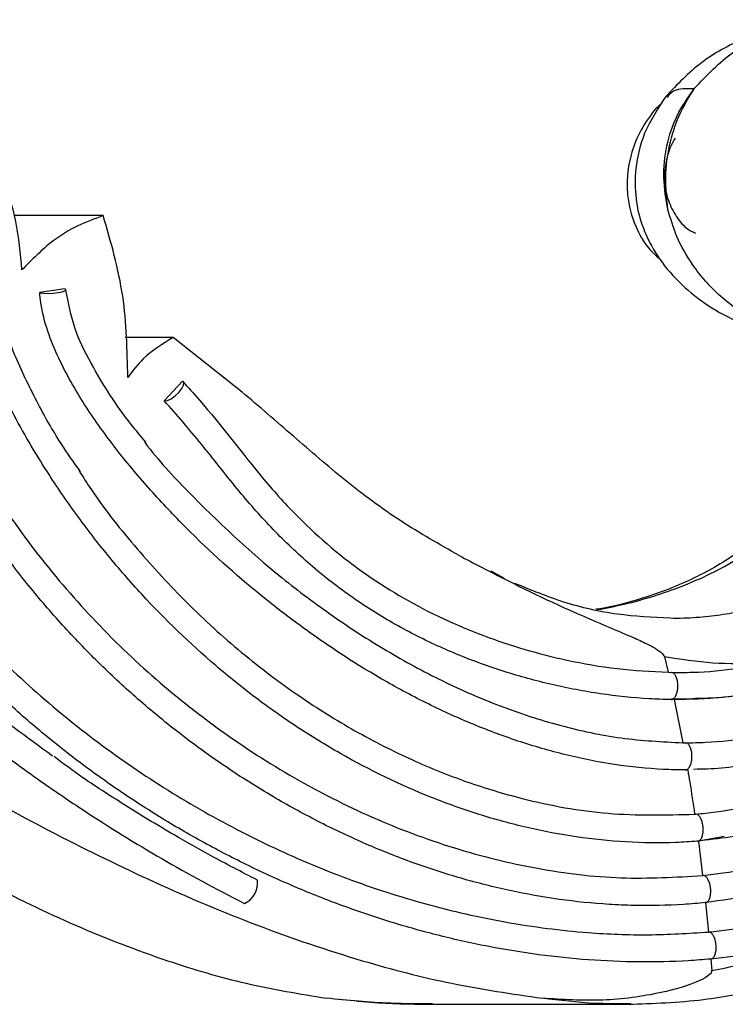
# Model space of a CAD drawing. Header units: millimetres. Extents: x 67.9 to 154, y 110.8 to 178.6.
# Tile 8 of 109: x 74.6 to 77.2, y 117.1 to 120.7. Entities that reach past the tile are written whole.
import ezdxf

# ---------------------------------------------------------------- set-up
doc = ezdxf.new("R2010")
doc.units = ezdxf.units.MM

msp = doc.modelspace()

# ---------------------------------------------------------------- linework, layer by layer
at = {"color": 7, "linetype": 'Continuous', "lineweight": 25}
for p, q in [((76.9803, 120.369), (76.9568, 120.3484)), ((74.9267, 119.9542), (74.5996, 119.9542)), ((74.7861, 119.6847), (74.6935, 119.6717)), ((75.1839, 119.5059), (75.0077, 119.5059)), ((75.4369, 119.3059), (75.1839, 119.5059)), ((75.2174, 119.3459), (75.1511, 119.2733)), ((76.4009, 118.6207), (76.352, 118.6469)), ((76.988, 118.3321), (77.0016, 118.2755)), ((77.0016, 118.2755), (77.0137, 118.2753)), ((77.0137, 118.2753), (77.0138, 118.2753)), ((77.0143, 118.1775), (77.0358, 118.1782)), ((77.0242, 118.1751), (77.056, 118.0166)), ((77.0358, 118.1782), (77.0928, 118.1799)), ((77.056, 118.0166), (77.0652, 118.0165)), ((77.0652, 118.0165), (77.0652, 118.0165)), ((77.0993, 117.754), (77.1033, 117.7544)), ((77.2074, 117.6719), (77.113, 117.6549)), ((77.113, 117.6549), (77.1091, 117.6546)), ((77.1095, 117.6546), (77.1091, 117.6546)), ((77.113, 117.6549), (77.1286, 117.5283)), ((77.1286, 117.5283), (77.1303, 117.5285)), ((77.1382, 117.4289), (77.1379, 117.4289)), ((77.1394, 117.4291), (77.1499, 117.321)), ((77.1499, 117.321), (77.1509, 117.3211)), ((77.1585, 117.2215), (77.1577, 117.2215)), ((77.1579, 117.2215), (77.1577, 117.2215)), ((77.1585, 117.2215), (77.1619, 117.1796)), ((76.1367, 117.0552), (76.8555, 117.0552)), ((76.8645, 117.057), (76.8555, 117.0571))]:
    msp.add_line(p, q, dxfattribs=at)
at = {"color": 1, "linetype": 'Continuous', "lineweight": 25, "flags": 128}
msp.add_lwpolyline([(76.9689, 120.3506), (76.9606, 120.3508), (76.9568, 120.3484)], dxfattribs=at)
at = {"color": 7, "linetype": 'Continuous', "lineweight": 25, "flags": 128}
for points in [[(74.6958, 119.671), (74.7077, 119.6691), (74.7241, 119.6684), (74.7427, 119.6692), (74.7609, 119.6713), (74.7761, 119.6743), (74.7862, 119.6779), (74.7897, 119.6816), (74.7861, 119.6847)], [(75.1524, 119.273), (75.1627, 119.2742), (75.1761, 119.2807), (75.1908, 119.2913), (75.2045, 119.3047), (75.2152, 119.3187), (75.2214, 119.3314), (75.2222, 119.341), (75.2174, 119.3459)]]:
    msp.add_lwpolyline(points, dxfattribs=at)
at = {"color": 7, "linetype": 'Continuous', "lineweight": 25}
for centre, radius, start, end in [((74.7021, 119.6938), 0.0236, 248.7633, 254.7502), ((75.1541, 119.2828), 0.00998, 252.3176, 260.1469), ((75.4114, 117.5007), 0.0823, 294.727, 7.7342)]:
    msp.add_arc(centre, radius, start, end, dxfattribs=at)
for points, knots in [([(77.635, 120.6741), (77.5738, 120.6707), (77.4523, 120.664), (77.2785, 120.6091), (77.118, 120.5233), (77.0353, 120.4362), (76.9939, 120.3926)], [0, 0, 0, 0, 0.25359, 0.503488, 0.751431, 1, 1, 1, 1]), ([(73.2659, 120.571), (73.2836, 120.5454), (73.3366, 120.4685), (73.4022, 120.3246), (73.473, 120.1486), (73.5635, 119.9112), (73.6823, 119.616), (73.8398, 119.2827), (74.0171, 118.9755), (74.2068, 118.7034), (74.4146, 118.4573), (74.6361, 118.2369), (74.8754, 118.0371), (75.1301, 117.859), (75.398, 117.7034), (75.6767, 117.5712), (75.9163, 117.4817), (76.1112, 117.4232), (76.2589, 117.3861), (76.4574, 117.3459), (76.6814, 117.3174), (76.9298, 117.3071), (77.0766, 117.3164), (77.1499, 117.321)], [0, 0, 0, 0, 0.017188, 0.051579, 0.085903, 0.120219, 0.188859, 0.257524, 0.318878, 0.380217, 0.436807, 0.493398, 0.549976, 0.606558, 0.663126, 0.719692, 0.776084, 0.804263, 0.832443, 0.860623, 0.917028, 0.958516, 1, 1, 1, 1]), ([(77.1577, 117.2215), (77.1305, 117.2193), (77.0425, 117.2123), (76.8929, 117.2091), (76.7093, 117.2167), (76.5259, 117.2358), (76.3433, 117.2657), (76.1622, 117.3059), (76.0129, 117.3477), (75.8652, 117.3955), (75.7191, 117.449), (75.5469, 117.5224), (75.3782, 117.6044), (75.2135, 117.6949), (75.0532, 117.7936), (74.9236, 117.8825), (74.7973, 117.9764), (74.6745, 118.0751), (74.5332, 118.2011), (74.3984, 118.3345), (74.2705, 118.4747), (74.1497, 118.6216), (74.0556, 118.7492), (73.9662, 118.8804), (73.8815, 119.0148), (73.7873, 119.1807), (73.7001, 119.3506), (73.6195, 119.5238), (73.5441, 119.6993), (73.4537, 119.9252), (73.3684, 120.147), (73.2825, 120.3628), (73.2205, 120.4593), (73.1896, 120.5075)], [0, 0, 0, 0, 0.0151889, 0.0489656, 0.0827411, 0.1165151, 0.1502879, 0.1840598, 0.2178312, 0.2347127, 0.2684832, 0.3022534, 0.3360233, 0.3697931, 0.4035629, 0.4373329, 0.4542143, 0.4879846, 0.5217552, 0.5555259, 0.5892964, 0.6230672, 0.656838, 0.6737194, 0.7074886, 0.7412567, 0.7750239, 0.8087892, 0.8425528, 0.876315, 0.9379361, 0.9690463, 1, 1, 1, 1]), ([(77.1379, 117.4289), (77.1115, 117.4266), (77.0246, 117.4188), (76.9066, 117.4169), (76.7542, 117.4232), (76.602, 117.4388), (76.4508, 117.4658), (76.301, 117.5007), (76.1528, 117.5435), (76.0072, 117.5961), (75.864, 117.6556), (75.7515, 117.7086), (75.6137, 117.7811), (75.4789, 117.8599), (75.3486, 117.9465), (75.2219, 118.0387), (75.1236, 118.1169), (75.0048, 118.2198), (74.8903, 118.3279), (74.7818, 118.4425), (74.6782, 118.5618), (74.5796, 118.6857), (74.4882, 118.8153), (74.4023, 118.9489), (74.3383, 119.0589), (74.2644, 119.2), (74.1966, 119.3446), (74.1381, 119.4937), (74.0874, 119.6459), (74.0455, 119.8015), (74.0159, 119.973), (74.0085, 120.116), (74.0146, 120.2229), (74.0311, 120.3126), (74.0598, 120.403), (74.0965, 120.4573), (74.1169, 120.4874)], [0, 0, 0, 0, 0.016775, 0.05519, 0.074386, 0.112796, 0.151204, 0.170399, 0.208803, 0.247207, 0.266401, 0.304803, 0.323997, 0.362397, 0.400797, 0.419991, 0.45839, 0.477585, 0.515984, 0.554383, 0.573578, 0.611978, 0.650378, 0.669572, 0.707973, 0.727168, 0.76557, 0.803975, 0.823171, 0.861589, 0.900028, 0.92622, 0.945788, 0.962486, 0.979149, 1, 1, 1, 1]), ([(72.674, 120.4365), (72.6856, 120.4072), (72.7435, 120.2605), (72.8345, 120.0589), (72.9787, 119.7781), (73.1058, 119.5595), (73.2439, 119.3479), (73.3892, 119.1411), (73.5449, 118.9418), (73.7103, 118.7507), (73.882, 118.5652), (74.0627, 118.3885), (74.2989, 118.1791), (74.4957, 118.021), (74.6995, 117.8727), (74.8963, 117.7389), (75.1419, 117.5872), (75.3415, 117.4788), (75.4443, 117.4268), (75.4458, 117.426)], [0, 0, 0, 0, 0.0226, 0.113045, 0.158249, 0.248693, 0.293897, 0.3391, 0.429543, 0.474746, 0.51995, 0.610389, 0.655592, 0.74603, 0.791233, 0.836436, 0.916891, 0.998769, 1, 1, 1, 1]), ([(74.7405, 117.9677), (74.6461, 118.0366), (74.5008, 118.1425), (74.2658, 118.3387), (74.0796, 118.5091), (73.9025, 118.6889), (73.7314, 118.8745), (73.5697, 119.0687), (73.4184, 119.2709), (73.2742, 119.4782), (73.1407, 119.6928), (73.0192, 119.914), (72.9023, 120.1432), (72.8281, 120.3226), (72.778, 120.4437)], [0, 0, 0, 0, 0.109648, 0.168692, 0.286825, 0.34587, 0.404915, 0.523051, 0.582096, 0.641142, 0.759281, 0.818327, 0.877372, 1, 1, 1, 1]), ([(77.0012, 119.9763), (76.9943, 120.0152), (76.9804, 120.0936), (76.9936, 120.2117), (77.0301, 120.3241), (77.0746, 120.3883), (77.0969, 120.4205)], [0, 0, 0, 0, 0.24725, 0.497147, 0.748258, 1, 1, 1, 1]), ([(77.0012, 119.9763), (76.9968, 120.0161), (76.9879, 120.0956), (77.0042, 120.2132), (77.039, 120.3247), (77.0776, 120.3884), (77.0971, 120.4207)], [0, 0, 0, 0, 0.247726, 0.494656, 0.744354, 1, 1, 1, 1]), ([(76.9936, 120.3922), (76.9646, 120.3486), (76.911, 120.2679), (76.8794, 120.135), (76.8796, 120.0206), (76.9011, 119.9273), (76.933, 119.854), (76.9798, 119.7776), (77.049, 119.6982), (77.1498, 119.6196), (77.2751, 119.5521), (77.3885, 119.5141), (77.485, 119.4942), (77.5588, 119.4834), (77.6146, 119.4816), (77.6449, 119.4807)], [0, 0, 0, 0, 0.109148, 0.201883, 0.279425, 0.344629, 0.398765, 0.444183, 0.531575, 0.617829, 0.710493, 0.833884, 0.881789, 0.935762, 1, 1, 1, 1]), ([(76.9569, 120.3485), (76.9377, 120.3231), (76.901, 120.2742), (76.8664, 120.1907), (76.8507, 120.1089), (76.8507, 120.0154), (76.8758, 119.9205), (76.9204, 119.8409), (76.9563, 119.8084), (76.9699, 119.796)], [0, 0, 0, 0, 0.1601879, 0.3067735, 0.441717, 0.5613578, 0.751846, 0.9059459, 1, 1, 1, 1]), ([(77.1303, 117.5285), (77.1547, 117.5315), (77.2353, 117.5413), (77.3713, 117.5697), (77.5764, 117.6342), (77.8117, 117.7475), (78.0627, 117.9304), (78.2838, 118.1577), (78.4705, 118.4243), (78.6183, 118.7211), (78.7191, 119.0285), (78.7703, 119.3205), (78.7786, 119.5735), (78.7547, 119.7928), (78.7085, 119.9609), (78.6491, 120.0885), (78.5891, 120.1807), (78.5156, 120.2591), (78.4342, 120.3174), (78.3492, 120.3527), (78.2473, 120.3751), (78.1737, 120.3603), (78.1282, 120.3512)], [0, 0, 0, 0, 0.020178, 0.066566, 0.112948, 0.193576, 0.272736, 0.351893, 0.431048, 0.510188, 0.588648, 0.658055, 0.716048, 0.763527, 0.810877, 0.837351, 0.863799, 0.890525, 0.917221, 0.940136, 0.963049, 1, 1, 1, 1]), ([(77.0272, 120.2394), (77.0217, 120.2297), (77.0057, 120.2009), (76.9915, 120.146), (76.9866, 120.078), (76.9996, 120.0093), (77.0302, 119.9497), (77.0654, 119.9072), (77.0934, 119.8941), (77.1027, 119.8897)], [0, 0, 0, 0, 0.084649, 0.249446, 0.416397, 0.588086, 0.759347, 0.91984, 1, 1, 1, 1]), ([(77.1033, 117.7544), (77.1279, 117.7568), (77.2089, 117.7649), (77.3456, 117.7918), (77.5105, 117.8434), (77.6702, 117.9148), (77.8228, 118.005), (77.9965, 118.1355), (78.1806, 118.3182), (78.3551, 118.5588), (78.4683, 118.7792), (78.5475, 118.9917), (78.5974, 119.1881), (78.6204, 119.4055), (78.6126, 119.6057), (78.5801, 119.772), (78.5307, 119.9078), (78.4785, 120.0061), (78.4193, 120.0857), (78.3466, 120.1578), (78.2557, 120.2101), (78.1664, 120.2306), (78.1208, 120.2161), (78.1073, 120.2118)], [0, 0, 0, 0, 0.023287, 0.076629, 0.129965, 0.183049, 0.236134, 0.289219, 0.374996, 0.45957, 0.538685, 0.578149, 0.643645, 0.700756, 0.751643, 0.802444, 0.835516, 0.868551, 0.893783, 0.918983, 0.956377, 0.987078, 1, 1, 1, 1]), ([(74.6279, 119.7546), (74.6227, 119.8146), (74.6122, 119.9362), (74.5748, 120.0496), (74.5559, 120.107)], [0, 0, 0, 0, 0.4934006, 1, 1, 1, 1]), ([(74.9267, 119.9542), (74.8951, 119.9426), (74.831, 119.9192), (74.7268, 119.8556), (74.6647, 119.7921), (74.6279, 119.7546)], [0, 0, 0, 0, 0.283733, 0.575805, 1, 1, 1, 1]), ([(75.0169, 119.3593), (75.0148, 119.4598), (75.0104, 119.6644), (74.9549, 119.8565), (74.9267, 119.9542)], [0, 0, 0, 0, 0.491268, 1, 1, 1, 1]), ([(77.1091, 117.6546), (77.0826, 117.6529), (76.9956, 117.6471), (76.8469, 117.6494), (76.6646, 117.668), (76.4841, 117.7024), (76.3065, 117.7511), (76.0742, 117.8341), (75.8504, 117.9425), (75.638, 118.0728), (75.485, 118.1809), (75.2898, 118.338), (75.1086, 118.5133), (74.9431, 118.704), (74.8273, 118.8542), (74.7074, 119.0293), (74.5969, 119.2172), (74.5036, 119.4147), (74.4391, 119.6002), (74.4166, 119.7453), (74.4209, 119.8266), (74.4218, 119.8432)], [0, 0, 0, 0, 0.021821, 0.071753, 0.121692, 0.171441, 0.221185, 0.270926, 0.370563, 0.420299, 0.470033, 0.519766, 0.619351, 0.669081, 0.718812, 0.768542, 0.835637, 0.889257, 0.938537, 0.987486, 1, 1, 1, 1]), ([(74.8433, 119.013), (74.819, 119.047), (74.76, 119.1296), (74.6797, 119.2743), (74.5968, 119.445), (74.5421, 119.6002), (74.5161, 119.7338), (74.5174, 119.8033), (74.518, 119.8381)], [0, 0, 0, 0, 0.140759, 0.342096, 0.554612, 0.775478, 0.887433, 1, 1, 1, 1]), ([(77.0644, 117.9165), (77.0378, 117.917), (76.9511, 117.9186), (76.8042, 117.9342), (76.6255, 117.9697), (76.4497, 118.0208), (76.2778, 118.0855), (76.1101, 118.1624), (75.9472, 118.2503), (75.7894, 118.3482), (75.6369, 118.4551), (75.4405, 118.608), (75.2556, 118.7768), (75.085, 118.9606), (74.9645, 119.1056), (74.8544, 119.2605), (74.7733, 119.4023), (74.7211, 119.528), (74.6992, 119.6103), (74.6946, 119.6591), (74.6935, 119.6717)], [0, 0, 0, 0, 0.026289, 0.085981, 0.145663, 0.205335, 0.265001, 0.32466, 0.384315, 0.443967, 0.503616, 0.563262, 0.68267, 0.74232, 0.801975, 0.861651, 0.921955, 0.955278, 0.988481, 1, 1, 1, 1]), ([(75.084, 119.1208), (75.0656, 119.1424), (74.9894, 119.2322), (74.9005, 119.3724), (74.8163, 119.5385), (74.7985, 119.6338), (74.7897, 119.6813)], [0, 0, 0, 0, 0.1349234, 0.5581957, 0.7801271, 1, 1, 1, 1]), ([(71.6039, 119.5559), (71.7889, 119.4069), (72.159, 119.1089), (72.7205, 118.6812), (73.2855, 118.2631), (73.7711, 117.93), (74.1751, 117.679), (74.4953, 117.5001), (74.8236, 117.3414), (75.1431, 117.2175), (75.4509, 117.1263), (75.6484, 117.0938), (75.7471, 117.0775)], [0, 0, 0, 0, 0.14155, 0.283106, 0.425045, 0.566953, 0.642789, 0.718613, 0.795236, 0.871835, 0.935927, 1, 1, 1, 1]), ([(71.8602, 119.5559), (72.0646, 119.4069), (72.4734, 119.1089), (73.1023, 118.6812), (73.7387, 118.2631), (74.2895, 117.93), (74.7501, 117.679), (75.1158, 117.5001), (75.4913, 117.3414), (75.8561, 117.2175), (76.2062, 117.1263), (76.4287, 117.0938), (76.5399, 117.0775)], [0, 0, 0, 0, 0.1415496, 0.2831058, 0.4250454, 0.5669533, 0.6427888, 0.7186128, 0.7952359, 0.871835, 0.9359272, 1, 1, 1, 1]), ([(75.1839, 119.5059), (75.1448, 119.4827), (75.0807, 119.4445), (75.0348, 119.3832), (75.0169, 119.3593)], [0, 0, 0, 0, 0.609451, 1, 1, 1, 1]), ([(75.2174, 119.3459), (75.2384, 119.3229), (75.3434, 119.2078), (75.4733, 119.0292), (75.6736, 118.8084), (75.8889, 118.6262), (76.1718, 118.4652), (76.4232, 118.3711), (76.6388, 118.3164), (76.8147, 118.2854), (76.9393, 118.2788), (77.0016, 118.2755)], [0, 0, 0, 0, 0.042604, 0.213019, 0.298252, 0.448171, 0.598103, 0.74791, 0.822663, 0.91134, 1, 1, 1, 1]), ([(77.5819, 119.3615), (77.5818, 119.3041), (77.5815, 119.1961), (77.538, 119.0532), (77.4805, 118.9436), (77.415, 118.8562), (77.3467, 118.7862), (77.2724, 118.7253), (77.1938, 118.6728), (77.1091, 118.6264), (77.0122, 118.5829), (76.8977, 118.5436), (76.8038, 118.5171), (76.7459, 118.5086), (76.7362, 118.5071)], [0, 0, 0, 0, 0.120356, 0.226393, 0.317326, 0.392905, 0.4726, 0.545385, 0.61879, 0.693537, 0.770257, 0.862941, 0.977112, 1, 1, 1, 1]), ([(76.2344, 118.7047), (76.1619, 118.7457), (76.0163, 118.8279), (75.8145, 118.9785), (75.6254, 119.1437), (75.4998, 119.2518), (75.4369, 119.3059)], [0, 0, 0, 0, 0.251209, 0.504627, 0.752286, 1, 1, 1, 1]), ([(77.0117, 118.1753), (76.9852, 118.1761), (76.8988, 118.1786), (76.7824, 118.1911), (76.6336, 118.2162), (76.5155, 118.2437), (76.3699, 118.2869), (76.2551, 118.3286), (76.115, 118.3899), (76.0058, 118.4465), (75.8742, 118.5266), (75.7734, 118.599), (75.654, 118.6985), (75.5414, 118.8068), (75.4125, 118.9541), (75.2891, 119.116), (75.1971, 119.2209), (75.1511, 119.2733)], [0, 0, 0, 0, 0.0362699, 0.1184265, 0.1594783, 0.2416237, 0.2826747, 0.3648213, 0.4058737, 0.4880327, 0.5290869, 0.6112638, 0.6523184, 0.7344856, 0.8166297, 0.9083658, 1, 1, 1, 1]), ([(74.4118, 119.1319), (74.4623, 119.0444), (74.5675, 118.8621), (74.7617, 118.609), (74.9828, 118.3699), (75.1858, 118.1911), (75.4005, 118.0286), (75.6265, 117.883), (75.9129, 117.7378), (76.212, 117.6249), (76.5186, 117.5496), (76.8265, 117.5112), (77.0288, 117.5227), (77.1286, 117.5283)], [0, 0, 0, 0, 0.089122, 0.185618, 0.282112, 0.378602, 0.426807, 0.523299, 0.619801, 0.716314, 0.81285, 0.90766, 1, 1, 1, 1]), ([(75.078, 119.1233), (75.0789, 119.122), (75.1267, 119.0564), (75.2907, 118.8827), (75.5195, 118.6666), (75.7702, 118.4797), (75.9662, 118.3527), (76.1709, 118.2417), (76.3837, 118.1486), (76.6035, 118.0771), (76.8285, 118.0281), (76.9802, 118.0204), (77.056, 118.0166)], [0, 0, 0, 0, 0.002079, 0.102086, 0.301305, 0.400958, 0.500597, 0.600059, 0.700206, 0.800322, 0.900189, 1, 1, 1, 1]), ([(74.8382, 119.0161), (74.853, 118.9926), (74.917, 118.8916), (75.0492, 118.7282), (75.2325, 118.5274), (75.4325, 118.3458), (75.6391, 118.1894), (75.8498, 118.0578), (76.0551, 117.9533), (76.2608, 117.8705), (76.4998, 117.7986), (76.781, 117.7463), (76.9932, 117.7514), (77.0993, 117.754)], [0, 0, 0, 0, 0.03012, 0.129426, 0.227985, 0.326536, 0.424766, 0.512653, 0.600532, 0.680005, 0.759469, 0.879781, 1, 1, 1, 1]), ([(76.2344, 118.7047), (76.261, 118.6907), (76.3944, 118.6207), (76.5781, 118.5296), (76.7669, 118.4491), (76.8624, 118.4087), (76.9178, 118.3837), (76.9539, 118.3645), (76.9754, 118.3505), (76.9859, 118.338), (76.9874, 118.3336), (76.988, 118.3321)], [0, 0, 0, 0, 0.106536, 0.534009, 0.728157, 0.839113, 0.904962, 0.944887, 0.984987, 0.99472, 1, 1, 1, 1]), ([(77.0652, 118.0165), (77.09, 118.0168), (77.1711, 118.0179), (77.3085, 118.0344), (77.4749, 118.0766), (77.636, 118.1428), (77.7892, 118.2324), (77.9314, 118.3445), (78.0609, 118.4744), (78.1348, 118.5745), (78.1714, 118.624)], [0, 0, 0, 0, 0.059373, 0.194132, 0.328921, 0.463732, 0.598557, 0.73338, 0.868191, 1, 1, 1, 1]), ([(77.0092, 118.4744), (76.9443, 118.4774), (76.8143, 118.4835), (76.6226, 118.5269), (76.4989, 118.5776), (76.4393, 118.602)], [0, 0, 0, 0, 0.340632, 0.682077, 1, 1, 1, 1]), ([(77.3429, 118.3067), (77.284, 118.3062), (77.1649, 118.3051), (77.0474, 118.323), (76.988, 118.3321)], [0, 0, 0, 0, 0.494712, 1, 1, 1, 1]), ([(77.0137, 118.2753), (77.0398, 118.2752), (77.1221, 118.2751), (77.2323, 118.2849), (77.3155, 118.3013), (77.3429, 118.3067)], [0, 0, 0, 0, 0.237118, 0.748538, 1, 1, 1, 1]), ([(77.0928, 118.1799), (77.118, 118.1802), (77.1946, 118.1814), (77.3224, 118.2001), (77.4754, 118.2356), (77.5737, 118.2753), (77.6231, 118.2952)], [0, 0, 0, 0, 0.1403536, 0.4259593, 0.7120464, 1, 1, 1, 1]), ([(77.0125, 118.1753), (77.0126, 118.1753), (77.0155, 118.1753), (77.0213, 118.1775), (77.0286, 118.1861), (77.0343, 118.1991), (77.0375, 118.2151), (77.038, 118.2322), (77.0357, 118.2485), (77.0308, 118.2622), (77.024, 118.2717), (77.0181, 118.2749), (77.0146, 118.2753), (77.0139, 118.2753), (77.0138, 118.2753)], [0, 0, 0, 0, 0.00602, 0.11361, 0.221203, 0.32871, 0.436045, 0.543225, 0.650332, 0.757484, 0.864954, 0.972421, 0.994047, 1, 1, 1, 1]), ([(77.43, 118.2287), (77.4096, 118.2223), (77.3619, 118.2073), (77.2851, 118.194), (77.1703, 118.1778), (77.0832, 118.1762), (77.0242, 118.1751)], [0, 0, 0, 0, 0.153689, 0.3602282, 0.5667584, 1, 1, 1, 1]), ([(77.0125, 118.1753), (77.0123, 118.1753), (77.0121, 118.1753), (77.0118, 118.1753), (77.0117, 118.1753)], [0, 0, 0, 0, 0.603653, 1, 1, 1, 1]), ([(77.065, 117.9165), (77.0651, 117.9165), (77.068, 117.9166), (77.0736, 117.9188), (77.0809, 117.9273), (77.0863, 117.9404), (77.0894, 117.9563), (77.0897, 117.9734), (77.0872, 117.9897), (77.0823, 118.0034), (77.0754, 118.013), (77.0695, 118.0161), (77.0661, 118.0165), (77.0654, 118.0165), (77.0652, 118.0165)], [0, 0, 0, 0, 0.005897, 0.113508, 0.221122, 0.328642, 0.435974, 0.543135, 0.650218, 0.757348, 0.864828, 0.972303, 0.994182, 1, 1, 1, 1]), ([(75.4929, 117.5118), (75.4353, 117.5416), (75.3324, 117.5949), (75.199, 117.6704), (75.0965, 117.7313), (75.0116, 117.7837), (74.932, 117.8349), (74.8418, 117.8935), (74.7811, 117.9393), (74.7461, 117.9656)], [0, 0, 0, 0, 0.2229612, 0.3983272, 0.5261014, 0.6318121, 0.7400031, 0.8504905, 1, 1, 1, 1]), ([(77.0738, 117.9165), (77.0707, 117.9165), (77.0675, 117.9165), (77.0644, 117.9165), (77.0644, 117.9165)], [0, 0, 0, 0, 0.993867, 1, 1, 1, 1]), ([(77.065, 117.9165), (77.0648, 117.9165), (77.0646, 117.9165), (77.0644, 117.9165), (77.0644, 117.9165)], [0, 0, 0, 0, 0.729607, 1, 1, 1, 1]), ([(77.0738, 117.9165), (77.0763, 117.9015), (77.0854, 117.8474), (77.0935, 117.7932), (77.0993, 117.754)], [0, 0, 0, 0, 0.278153, 1, 1, 1, 1]), ([(77.0951, 117.92), (77.1296, 117.9205), (77.1999, 117.9215), (77.2698, 117.9335), (77.3054, 117.9396)], [0, 0, 0, 0, 0.490522, 1, 1, 1, 1]), ([(76.8551, 117.0552), (76.9471, 117.0584), (77.1166, 117.0644), (77.3531, 117.1103), (77.5453, 117.1684), (77.7087, 117.2347), (77.8496, 117.3056), (77.9772, 117.3832), (78.0818, 117.4573), (78.1758, 117.5328), (78.2706, 117.6181), (78.3759, 117.7286), (78.4612, 117.8283), (78.505, 117.8956), (78.516, 117.9124)], [0, 0, 0, 0, 0.153687, 0.283112, 0.389145, 0.472484, 0.559365, 0.634885, 0.69977, 0.750537, 0.812754, 0.886422, 0.971512, 1, 1, 1, 1]), ([(77.1095, 117.6546), (77.1097, 117.6546), (77.1125, 117.6547), (77.1179, 117.6569), (77.1245, 117.6654), (77.1291, 117.6784), (77.1311, 117.6943), (77.1303, 117.7114), (77.1268, 117.7276), (77.121, 117.7413), (77.1136, 117.7508), (77.1075, 117.754), (77.1041, 117.7544), (77.1034, 117.7544), (77.1033, 117.7544)], [0, 0, 0, 0, 0.0057243, 0.1135297, 0.2213387, 0.3290425, 0.4365337, 0.5438318, 0.6510412, 0.7583043, 0.8659616, 0.9736137, 0.9958676, 1, 1, 1, 1]), ([(77.1069, 117.656), (77.1884, 117.665), (77.3156, 117.6791), (77.4387, 117.7212), (77.483, 117.7363)], [0, 0, 0, 0, 0.640956, 1, 1, 1, 1]), ([(77.9047, 117.7053), (77.8884, 117.694), (77.8263, 117.6514), (77.712, 117.5919), (77.5882, 117.5379), (77.4564, 117.4921), (77.3155, 117.4535), (77.1986, 117.4373), (77.1394, 117.4291)], [0, 0, 0, 0, 0.070108, 0.266179, 0.462245, 0.560212, 0.777363, 1, 1, 1, 1]), ([(77.1509, 117.3211), (77.1762, 117.3238), (77.2576, 117.3325), (77.3947, 117.3565), (77.5608, 117.3993), (77.7242, 117.4567), (77.8762, 117.5261), (78.0171, 117.6044), (78.102, 117.6638), (78.1446, 117.6936)], [0, 0, 0, 0, 0.072765, 0.234513, 0.396272, 0.558042, 0.719827, 0.85952, 1, 1, 1, 1]), ([(77.1382, 117.4289), (77.1383, 117.4289), (77.1412, 117.429), (77.1465, 117.4312), (77.1529, 117.4397), (77.1572, 117.4526), (77.1589, 117.4685), (77.1578, 117.4855), (77.154, 117.5018), (77.148, 117.5154), (77.1405, 117.525), (77.1344, 117.5281), (77.131, 117.5285), (77.1304, 117.5285), (77.1303, 117.5285)], [0, 0, 0, 0, 0.005596, 0.113471, 0.221349, 0.329112, 0.436643, 0.543963, 0.651186, 0.758468, 0.866179, 0.973886, 0.996394, 1, 1, 1, 1]), ([(77.7011, 117.3453), (77.6552, 117.3292), (77.5822, 117.3037), (77.4554, 117.2696), (77.3206, 117.2405), (77.2128, 117.2279), (77.1585, 117.2215)], [0, 0, 0, 0, 0.2580665, 0.4113287, 0.7034696, 1, 1, 1, 1]), ([(77.1619, 117.1796), (77.2314, 117.1932), (77.3697, 117.2202), (77.5497, 117.2786), (77.6581, 117.3264), (77.7009, 117.3452)], [0, 0, 0, 0, 0.3798155, 0.755379, 1, 1, 1, 1]), ([(77.1579, 117.2215), (77.1581, 117.2215), (77.1601, 117.2215), (77.1647, 117.2229), (77.171, 117.2293), (77.176, 117.2411), (77.1786, 117.2563), (77.1785, 117.2703), (77.1767, 117.2842), (77.1733, 117.2974), (77.1671, 117.3104), (77.1594, 117.3189), (77.1538, 117.3211), (77.151, 117.3211), (77.1509, 117.3211)], [0, 0, 0, 0, 0.0054698, 0.0829815, 0.1907585, 0.2980477, 0.4051964, 0.5123313, 0.5653743, 0.6728469, 0.7805714, 0.8884203, 0.9962649, 1, 1, 1, 1]), ([(77.1619, 117.1795), (77.1618, 117.1783), (77.1618, 117.1755), (77.1591, 117.17), (77.1471, 117.1567), (77.0868, 117.1255), (76.9561, 117.0903), (76.7603, 117.0635), (76.6139, 117.0728), (76.5399, 117.0775)], [0, 0, 0, 0, 0.005138, 0.012126, 0.025635, 0.084822, 0.31926, 0.655863, 1, 1, 1, 1]), ([(76.1368, 117.057), (76.0852, 117.0569), (75.9551, 117.0567), (75.8254, 117.0697), (75.7471, 117.0775)], [0, 0, 0, 0, 0.395986, 1, 1, 1, 1]), ([(75.8036, 117.0734), (75.8437, 117.0691), (75.9538, 117.0575), (76.0653, 117.0561), (76.136, 117.0552)], [0, 0, 0, 0, 0.364924, 1, 1, 1, 1])]:
    msp.add_open_spline(points, degree=3, knots=knots, dxfattribs=at)
at = {"color": 1, "linetype": 'Continuous', "lineweight": 25}
for points, knots in [([(77.0969, 120.4205), (77.1435, 120.4695), (77.2392, 120.5702), (77.3917, 120.6377), (77.515, 120.665), (77.5846, 120.6762), (77.6247, 120.672), (77.6351, 120.6709)], [0, 0, 0, 0, 0.317497, 0.652008, 0.7987, 0.947741, 1, 1, 1, 1]), ([(77.0969, 120.4205), (77.0694, 120.4207), (77.0239, 120.421), (77.0054, 120.3977), (76.9981, 120.3885)], [0, 0, 0, 0, 0.603902, 1, 1, 1, 1]), ([(77.6446, 119.4808), (77.6418, 119.4808), (77.6304, 119.4806), (77.61, 119.4816), (77.5824, 119.484), (77.5505, 119.4883), (77.5124, 119.4954), (77.4703, 119.5061), (77.424, 119.521), (77.3739, 119.5411), (77.3182, 119.5689), (77.2564, 119.6072), (77.1953, 119.6552), (77.1385, 119.712), (77.0823, 119.7838), (77.0318, 119.8717), (77.011, 119.9428), (77.0012, 119.9763)], [0, 0, 0, 0, 0.010309, 0.041774, 0.074227, 0.11131, 0.157152, 0.211514, 0.264182, 0.326891, 0.398832, 0.478997, 0.575453, 0.662646, 0.749782, 0.882331, 1, 1, 1, 1]), ([(76.7417, 118.5059), (76.7747, 118.5122), (76.8448, 118.5255), (76.9475, 118.5543), (77.0538, 118.5912), (77.1573, 118.6364), (77.2574, 118.691), (77.3441, 118.7496), (77.4181, 118.811), (77.4996, 118.8935), (77.5679, 118.9888), (77.616, 119.0954), (77.6504, 119.2096), (77.6513, 119.299), (77.6519, 119.3581)], [0, 0, 0, 0, 0.075166, 0.159157, 0.237964, 0.326344, 0.411013, 0.491579, 0.558472, 0.623414, 0.746587, 0.811171, 0.874994, 1, 1, 1, 1]), ([(77.0092, 118.4753), (77.0262, 118.4751), (77.0733, 118.4747), (77.149, 118.481), (77.2421, 118.4939), (77.337, 118.5147), (77.4328, 118.544), (77.5215, 118.5793), (77.6085, 118.6223), (77.6936, 118.6742), (77.7783, 118.7386), (77.8564, 118.8131), (77.9276, 118.9013), (77.9866, 119.0013), (78.0296, 119.1138), (78.054, 119.2343), (78.0528, 119.3169), (78.0522, 119.3581)], [0, 0, 0, 0, 0.037489, 0.104336, 0.167044, 0.242816, 0.314135, 0.380991, 0.443434, 0.51479, 0.582357, 0.653516, 0.721811, 0.792798, 0.861378, 0.930752, 1, 1, 1, 1]), ([(76.8555, 117.0571), (76.8147, 117.057), (76.7092, 117.0565), (76.6043, 117.0696), (76.5399, 117.0775)], [0, 0, 0, 0, 0.386455, 1, 1, 1, 1])]:
    msp.add_open_spline(points, degree=3, knots=knots, dxfattribs=at)

doc.saveas('drawing.dxf')
